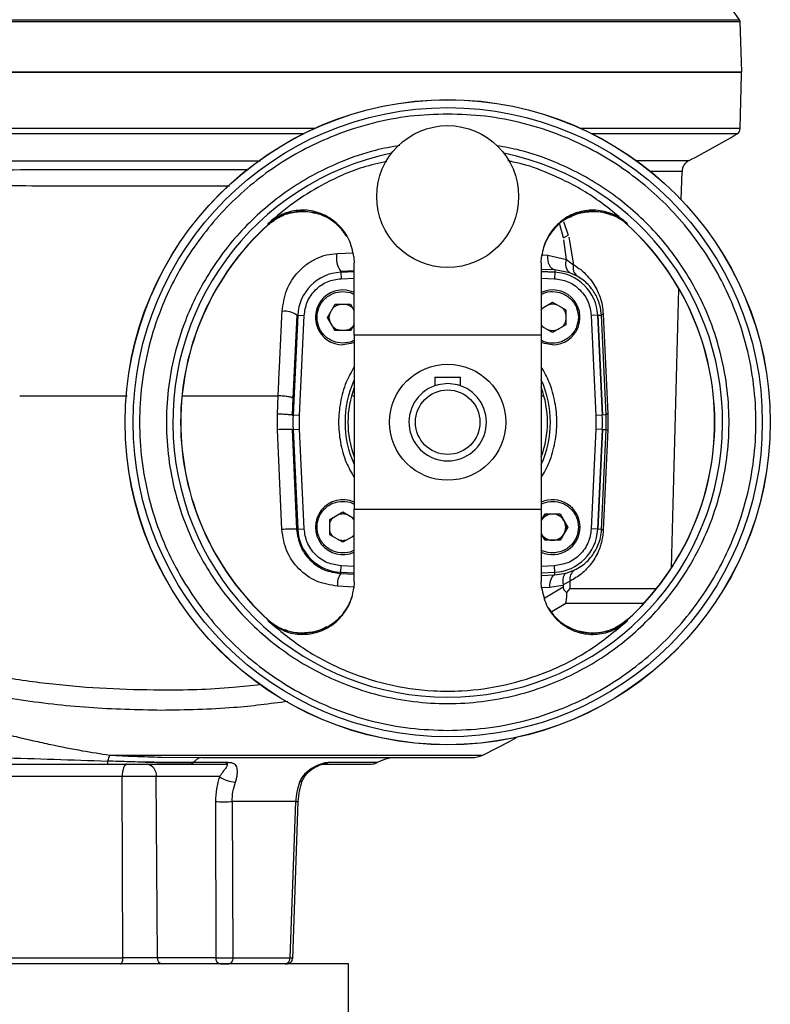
# Model space of a CAD drawing. Header units: millimetres. Extents: x 351 to 1801, y 78 to 1352.
# Tile 15 of 39: x 1182 to 1299, y 710 to 862. Entities that reach past the tile are written whole.
import ezdxf

# ---------------------------------------------------------------- set-up
doc = ezdxf.new("R2010")
doc.units = ezdxf.units.MM

msp = doc.modelspace()

# ---------------------------------------------------------------- linework, layer by layer
at = {"color": 8, "linetype": 'Continuous', "lineweight": 25}
for p, q in [((1114.44, 862.12), (1293.89, 862.12)), ((1114.53, 862.4), (1204.16, 862.4)), ((1204.16, 862.4), (1293.8, 862.4)), ((1227.91, 845.53), (1114.41, 845.53)), ((1226.16, 844.7), (1114.9, 844.7)), ((1293.92, 845.53), (1269.22, 845.53)), ((1293.43, 844.7), (1270.96, 844.7)), ((1277.8, 840.56), (1285.97, 840.56)), ((1284.89, 838.84), (1280.06, 838.84)), ((1266.49, 828.55), (1265.95, 830.62)), ((1266.54, 831.09), (1267.25, 828.97)), ((1231.4, 826.16), (1233.9, 826.27)), ((1263.06, 825.95), (1264.1, 825.88)), ((1234.06, 823.44), (1231.97, 823.33)), ((1231.98, 823.26), (1234.06, 823.36)), ((1231.98, 823.26), (1231.98, 823.23)), ((1265.17, 823.61), (1263.06, 823.68)), ((1263.06, 823.36), (1265.15, 823.26)), ((1265.15, 823.26), (1265.15, 823.23)), ((1232.02, 822.24), (1234.06, 822.33)), ((1263.06, 822.33), (1265.11, 822.24)), ((1224.56, 801.09), (1224.59, 801.09)), ((1272.56, 801.09), (1272.54, 801.09)), ((1224.56, 798.86), (1224.59, 798.87)), ((1272.54, 798.87), (1272.56, 798.86)), ((1234.06, 777.63), (1232.02, 777.72)), ((1265.11, 777.72), (1263.06, 777.63)), ((1231.97, 776.51), (1234.06, 776.4)), ((1231.98, 776.7), (1231.98, 776.72)), ((1234.06, 776.6), (1231.98, 776.7)), ((1265.15, 776.7), (1263.06, 776.6)), ((1263.06, 776.23), (1265.17, 776.31)), ((1265.15, 776.7), (1265.15, 776.72)), ((1234.06, 774.43), (1231.47, 774.56)), ((1264.36, 774.36), (1263.12, 774.31)), ((1263.64, 772.74), (1266.46, 774.44)), ((1267.54, 774.2), (1280.95, 774.2)), ((1264.71, 770.64), (1266.86, 771.95)), ((1266.86, 771.95), (1279.03, 771.95)), ((1196.16, 748.37), (1253.99, 748.37)), ((1237.61, 747.2), (1230.01, 747.2))]:
    msp.add_line(p, q, dxfattribs=at)
at = {"color": 7, "linetype": 'Continuous', "lineweight": 25}
for p, q in [((1294.16, 854.28), (1293.89, 862.12)), ((1293.92, 845.53), (1294.14, 853.95)), ((1284.78, 834.48), (1284.89, 838.84)), ((1220.67, 830.56), (1220.7, 830.61)), ((1220.7, 830.61), (1220.72, 830.77)), ((1276.41, 830.77), (1276.43, 830.61)), ((1276.43, 830.61), (1276.46, 830.56)), ((1266.49, 828.55), (1267.25, 828.97)), ((1267, 825.21), (1266.55, 828.27)), ((1267.32, 828.68), (1268.09, 824.39)), ((1234.01, 825.63), (1234.06, 824.69)), ((1234.06, 813.48), (1234.06, 824.69)), ((1263.06, 824.69), (1263.12, 825.63)), ((1263.06, 824.69), (1263.06, 813.48)), ((1264.1, 825.88), (1267, 825.21)), ((1267, 825.21), (1268.09, 824.39)), ((1231.97, 823.33), (1231.98, 823.26)), ((1234.06, 823.33), (1231.98, 823.23)), ((1231.98, 823.23), (1232.02, 822.24)), ((1265.15, 823.23), (1263.06, 823.33)), ((1265.15, 823.23), (1265.11, 822.24)), ((1265.17, 823.61), (1265.15, 823.26)), ((1267.49, 823.16), (1265.17, 823.61)), ((1268.65, 822.62), (1267.49, 823.16)), ((1283.28, 777.44), (1284.41, 820.67)), ((1263.06, 817.58), (1264.83, 818.6)), ((1264.83, 818.6), (1266.87, 817.42)), ((1229.94, 816.24), (1231.12, 818.28)), ((1230.2, 816.24), (1230.33, 816.91)), ((1231.12, 818.28), (1233.48, 818.28)), ((1233.48, 818.28), (1234.06, 817.27)), ((1266.87, 817.42), (1266.87, 815.06)), ((1225.19, 816.57), (1224.54, 803.7)), ((1224.56, 801.09), (1225.28, 816.57)), ((1225.31, 816.57), (1224.59, 801.09)), ((1225.31, 816.57), (1226.31, 816.52)), ((1225.59, 801.04), (1226.31, 816.52)), ((1231.12, 814.2), (1229.94, 816.24)), ((1230.33, 815.57), (1230.2, 816.24)), ((1271.82, 816.57), (1270.82, 816.52)), ((1270.82, 816.52), (1271.54, 801.04)), ((1272.54, 801.09), (1271.82, 816.57)), ((1271.85, 816.57), (1272.39, 816.59)), ((1271.85, 816.57), (1272.56, 801.09)), ((1273.14, 801.12), (1272.39, 816.59)), ((1272.67, 816.74), (1273.4, 801.26)), ((1233.48, 814.2), (1231.12, 814.2)), ((1234.06, 815.21), (1233.48, 814.2)), ((1264.83, 813.88), (1263.06, 814.9)), ((1266.87, 815.06), (1264.83, 813.88)), ((1263.06, 813.48), (1234.06, 813.48)), ((1234.06, 813.48), (1234.06, 786.48)), ((1263.06, 813.48), (1263.06, 786.48)), ((1246.56, 806.98), (1246.56, 805.64)), ((1246.56, 806.98), (1250.56, 806.98)), ((1250.56, 805.64), (1250.56, 806.98)), ((1222.15, 801.24), (1222.28, 804.07)), ((1224.54, 803.7), (1224.42, 801.1)), ((1233.83, 804.07), (1234.06, 804.07)), ((1263.06, 804.07), (1263.32, 804.07)), ((1222.15, 798.82), (1222.15, 801.24)), ((1224.42, 801.1), (1224.56, 801.09)), ((1225.59, 801.04), (1224.59, 801.09)), ((1225.59, 798.91), (1225.59, 801.04)), ((1272.54, 801.09), (1271.54, 801.04)), ((1271.54, 801.04), (1271.54, 798.91)), ((1273.14, 801.12), (1272.56, 801.09)), ((1273.14, 798.84), (1273.14, 801.12)), ((1273.4, 801.26), (1273.4, 798.8)), ((1222.85, 783.34), (1222.15, 798.82)), ((1224.42, 798.86), (1225.13, 783.38)), ((1224.42, 798.86), (1224.56, 798.86)), ((1225.28, 783.39), (1224.56, 798.86)), ((1224.59, 798.87), (1225.59, 798.91)), ((1224.59, 798.87), (1225.31, 783.39)), ((1226.31, 783.44), (1225.59, 798.91)), ((1271.54, 798.91), (1270.82, 783.44)), ((1272.54, 798.87), (1271.54, 798.91)), ((1271.82, 783.39), (1272.54, 798.87)), ((1272.56, 798.86), (1271.85, 783.39)), ((1272.42, 783.36), (1273.14, 798.84)), ((1272.56, 798.86), (1273.14, 798.84)), ((1273.4, 798.8), (1272.69, 783.32)), ((1234.06, 786.48), (1263.06, 786.48)), ((1234.06, 775.26), (1234.06, 786.48)), ((1263.06, 786.48), (1263.06, 775.26)), ((1230.26, 784.89), (1232.3, 786.07)), ((1230.26, 782.54), (1230.26, 784.89)), ((1232.3, 786.07), (1234.06, 785.05)), ((1263.06, 784.74), (1263.65, 785.76)), ((1263.65, 785.76), (1266.01, 785.76)), ((1266.01, 785.76), (1267.19, 783.71)), ((1225.31, 783.39), (1226.31, 783.44)), ((1267.19, 783.71), (1266.01, 781.67)), ((1266.8, 784.38), (1266.93, 783.71)), ((1266.93, 783.71), (1266.8, 783.05)), ((1271.82, 783.39), (1270.82, 783.44)), ((1272.42, 783.36), (1271.85, 783.39)), ((1232.3, 781.36), (1230.26, 782.54)), ((1234.06, 782.38), (1232.3, 781.36)), ((1263.65, 781.67), (1263.06, 782.69)), ((1266.01, 781.67), (1263.65, 781.67)), ((1231.98, 776.72), (1232.02, 777.72)), ((1265.15, 776.72), (1265.11, 777.72)), ((1231.97, 776.51), (1231.98, 776.7)), ((1231.98, 776.72), (1234.06, 776.63)), ((1263.06, 776.63), (1265.15, 776.72)), ((1265.17, 776.31), (1265.15, 776.7)), ((1265.17, 776.31), (1266.94, 776.59)), ((1266.94, 776.59), (1268.25, 777.08)), ((1234.06, 775.26), (1234.01, 774.32)), ((1263.12, 774.32), (1263.06, 775.26)), ((1266.47, 774.69), (1264.36, 774.36)), ((1267.56, 775.35), (1266.46, 774.75)), ((1266.46, 774.75), (1266.47, 774.69)), ((1266.47, 774.69), (1266.46, 774.44)), ((1267.03, 773.56), (1267.54, 774.2)), ((1267.54, 774.2), (1267.56, 775.35)), ((1220.7, 769.35), (1220.67, 769.39)), ((1220.72, 769.19), (1220.7, 769.35)), ((1276.43, 769.35), (1276.41, 769.19)), ((1276.46, 769.39), (1276.43, 769.35)), ((1204.16, 748.05), (1210.48, 747.98)), ((1208.73, 746.98), (1214.02, 746.98)), ((1214.51, 747.2), (1209.12, 747.2)), ((1198.09, 745.03), (1178.24, 745.03)), ((1198.21, 716.95), (1198.09, 745.03)), ((1213.18, 745.03), (1203.38, 745.03)), ((1203.56, 716.95), (1203.38, 745.03)), ((1212.55, 741.16), (1212.61, 716.95)), ((1225, 741.16), (1215.15, 741.16)), ((1215.15, 741.16), (1215.23, 716.95)), ((1224.15, 716.95), (1225, 741.16)), ((1224.54, 716.79), (1225.38, 741.15)), ((1178.12, 716.95), (1198.21, 716.95)), ((1212.61, 716.95), (1203.56, 716.95)), ((1215.23, 716.95), (1224.15, 716.95)), ((1188.16, 715.98), (1143.16, 715.98)), ((1233.16, 715.98), (1188.16, 715.98)), ((1233.16, 703.48), (1233.16, 715.98))]:
    msp.add_line(p, q, dxfattribs=at)
at = {"color": 7, "linetype": 'Continuous', "lineweight": 25, "flags": 128}
for points in [[(1265.17, 823.61), (1264.93, 823.67), (1264.7, 823.81), (1264.5, 824.03), (1264.33, 824.32), (1264.2, 824.67), (1264.12, 825.06), (1264.08, 825.47), (1264.1, 825.88)], [(1234.06, 812.37), (1233.55, 812.18), (1232.3, 811.99)], [(1264.83, 811.99), (1263.58, 812.18), (1263.06, 812.37)], [(1248.56, 805.98), (1247.07, 805.79), (1246.56, 805.64)], [(1250.56, 805.64), (1250.06, 805.79), (1248.56, 805.98)], [(1265.17, 776.31), (1265.01, 776.26), (1264.85, 776.14), (1264.71, 775.96), (1264.58, 775.71), (1264.49, 775.42), (1264.41, 775.09), (1264.37, 774.73), (1264.36, 774.36)], [(1253.99, 748.37), (1258.14, 750.5), (1259.23, 751.11)], [(1198.79, 746.98), (1198.66, 746.94), (1198.53, 746.83), (1198.41, 746.65), (1198.3, 746.41), (1198.22, 746.12), (1198.15, 745.78), (1198.11, 745.41), (1198.09, 745.03)], [(1197.84, 715.98), (1197.91, 716), (1197.98, 716.05), (1198.04, 716.14), (1198.1, 716.26), (1198.14, 716.41), (1198.18, 716.58), (1198.2, 716.76), (1198.21, 716.95)], [(1215.23, 716.95), (1215.22, 716.76), (1215.18, 716.58), (1215.12, 716.41), (1215.05, 716.26), (1214.96, 716.14), (1214.85, 716.05), (1214.74, 716), (1214.63, 715.98)]]:
    msp.add_lwpolyline(points, dxfattribs=at)
at = {"color": 8, "linetype": 'Continuous', "lineweight": 25, "flags": 128}
for points in [[(1226.02, 744.37), (1226.01, 744.34), (1225.92, 744.26), (1225.78, 744.2), (1225.59, 744.17)], [(1225, 741.16), (1225.18, 741.15), (1225.31, 741.15), (1225.37, 741.15), (1225.38, 741.14), (1225.36, 741.15)]]:
    msp.add_lwpolyline(points, dxfattribs=at)
at = {"color": 7, "linetype": 'Continuous', "lineweight": 25}
for centre, radius in [((1248.56, 799.98), 50.02), ((1248.56, 799.98), 50), ((1248.56, 799.98), 48.78), ((1248.56, 834.98), 11), ((1248.56, 799.98), 9), ((1248.56, 799.98), 5)]:
    msp.add_circle(centre, radius, dxfattribs=at)
for centre, radius, start, end in [((1212.66, 803.94), 100, 35.7748, 41.4241), ((1293.39, 862.1), 0.5, 2, 35.7748), ((1293.14, 853.98), 1, 358.5, 17.4823), ((1221.81, 964.99), 140, 297.279, 300.7698), ((1292.92, 845.56), 1, 300.7698, 358.5), ((1248.56, 799.98), 42.62, 101.7828, 78.2172), ((1286.89, 838.78), 2, 117.279, 178.5), ((1248.56, 799.98), 41.41, 132.2892, 227.7108), ((1248.56, 799.98), 41.39, 132.3655, 227.6393), ((1248.56, 799.98), 41.41, 312.2892, 47.7108), ((1248.56, 799.98), 41.39, 312.3641, 47.6379), ((1234.99, 825.42), 3.67, 168.3738, 214.6753), ((1268.5, 824.49), 1.67, 154.3832, 232.7238), ((1232.3, 816.24), 7, 92.6574, 177.3426), ((1264.83, 816.24), 7, 2.6574, 87.3426), ((1269.61, 823.9), 1.6, 162.2826, 233.0502), ((1232.3, 816.24), 4.25, 65.485, 270), ((1264.83, 816.24), 4.25, 270, 114.515), ((1223.35, 814.18), 3.02, 52.426, 99.0642), ((1272.7, 816.33), 0.405, 93.2234, 140.1642), ((1248.56, 799.98), 15.47, 159.6281, 200.3719), ((1248.56, 799.98), 6, 109.4712, 70.5288), ((1248.56, 799.98), 15.47, 339.6281, 20.3719), ((1248.56, 799.98), 24, 177.3426, 182.6574), ((1248.56, 799.98), 24, 357.3426, 2.6574), ((1273.43, 800.91), 0.36, 94.4443, 143.5786), ((1223.62, 780.05), 18.82, 87.5707, 94.4707), ((1273.43, 799.84), 1.04, 253.9413, 268.422), ((1232.3, 783.71), 4.25, 65.485, 294.515), ((1264.83, 783.71), 4.25, 0, 114.515), ((1264.83, 783.71), 2.04, 210, 90), ((1264.83, 783.71), 2.04, 90, 150), ((1224.32, 764.62), 18.78, 87.5402, 94.4912), ((1232.3, 783.71), 7, 182.6574, 267.3426), ((1264.83, 783.71), 4.25, 245.485, 0), ((1264.83, 783.71), 7, 272.6574, 357.3426), ((1272.72, 784.45), 1.13, 254.554, 268.4027), ((1234.28, 774.88), 2.83, 144.7565, 186.3584), ((1269.12, 775.73), 1.61, 123.029, 193.5257), ((1203.56, 744.99), 8.12, 155.4889, 162.506), ((1252.28, 751.98), 4, 270, 295.4132), ((1197.97, 747.38), 2.17, 178.3969, 190.5757), ((1201.63, 745.24), 1.77, 353.0761, 78.8731), ((1208.69, 747.5), 0.521, 274.3734, 325.1921), ((1213.99, 747.69), 0.708, 272.2335, 316.7221), ((1236.7, 748.98), 2, 270, 297.266), ((1240.82, 740.98), 7, 90, 117.266), ((1216.05, 749.3), 5.15, 236.0845, 265.489), ((1213.85, 790.66), 49.52, 268.4983, 271.5017), ((1204.44, 716.85), 0.884, 173.0761, 258.8731), ((1213.49, 716.85), 0.884, 173.0761, 258.8731), ((1223.24, 716.88), 0.911, 276.8787, 4.3922)]:
    msp.add_arc(centre, radius, start, end, dxfattribs=at)
at = {"color": 8, "linetype": 'Continuous', "lineweight": 25}
for centre, radius, start, end in [((1226.06, 824.63), 8.03, 31.1788, 131.8901), ((1271.07, 824.65), 8.02, 48.0417, 162.3142), ((1248.56, 799.98), 15.92, 155.6156, 204.3844), ((1248.56, 799.98), 15.92, 335.6156, 24.3844), ((1226.06, 775.31), 8.02, 228.0417, 342.3142), ((1271.07, 775.32), 8.03, 211.1788, 311.8901), ((1229.23, 748.47), 1.49, 272.5543, 301.7001)]:
    msp.add_arc(centre, radius, start, end, dxfattribs=at)
at = {"color": 7, "linetype": 'Continuous', "lineweight": 25}
for points, knots in [([(1114.38, 854.28), (1114.43, 854.28), (1114.58, 854.28), (1115.78, 854.28), (1117.89, 854.28), (1120.88, 854.28), (1124.66, 854.28), (1129.21, 854.28), (1134.48, 854.28), (1140.42, 854.28), (1146.98, 854.28), (1154.08, 854.28), (1161.67, 854.28), (1169.67, 854.28), (1178, 854.28), (1186.58, 854.28), (1195.33, 854.28), (1201.22, 854.28), (1204.16, 854.28)], [0, 0, 0, 0, 0.033032, 0.097497, 0.161961, 0.226426, 0.29089, 0.355355, 0.419819, 0.484284, 0.548748, 0.613213, 0.677677, 0.742142, 0.806606, 0.871071, 0.935535, 1, 1, 1, 1]), ([(1204.16, 854.28), (1201.47, 854.28), (1195.98, 854.28), (1187.7, 854.28), (1179.31, 854.28), (1170.95, 854.28), (1162.75, 854.28), (1154.84, 854.28), (1147.37, 854.28), (1140.46, 854.28), (1134.24, 854.28), (1128.78, 854.28), (1124.17, 854.28), (1120.45, 854.28), (1117.7, 854.28), (1116.58, 854.28), (1116.08, 854.28)], [0, 0, 0, 0, 0.065632, 0.133473, 0.203329, 0.274959, 0.348073, 0.422342, 0.4974, 0.57286, 0.648321, 0.723379, 0.797648, 0.870762, 0.942392, 1, 1, 1, 1]), ([(1294.09, 854.28), (1294.02, 854.28), (1293.88, 854.28), (1292.69, 854.28), (1290.74, 854.28), (1287.89, 854.28), (1284.16, 854.28), (1279.55, 854.28), (1274.09, 854.28), (1267.87, 854.28), (1260.96, 854.28), (1253.49, 854.28), (1245.58, 854.28), (1237.38, 854.28), (1229.02, 854.28), (1220.68, 854.28), (1212.39, 854.28), (1206.91, 854.28), (1204.16, 854.28)], [0, 0, 0, 0, 0.058245, 0.116492, 0.177464, 0.239984, 0.303799, 0.368622, 0.434134, 0.499997, 0.56586, 0.631373, 0.696196, 0.760011, 0.82253, 0.883502, 0.941752, 1, 1, 1, 1]), ([(1248.56, 847.77), (1246.62, 847.7), (1242.68, 847.56), (1236.76, 846.41), (1231.35, 844.67), (1226.54, 842.48), (1222.34, 840.03), (1218.38, 837.14), (1214.71, 833.83), (1211.41, 830.16), (1208.52, 826.2), (1206.06, 822), (1203.87, 817.19), (1202.12, 811.78), (1201.02, 805.87), (1200.66, 799.98), (1201.02, 794.09), (1202.12, 788.18), (1203.87, 782.77), (1206.06, 777.96), (1208.52, 773.75), (1211.41, 769.79), (1214.71, 766.13), (1218.38, 762.82), (1222.34, 759.93), (1226.54, 757.47), (1231.35, 755.28), (1236.76, 753.55), (1242.68, 752.4), (1246.62, 752.26), (1248.56, 752.19)], [0, 0, 0, 0, 0.038814, 0.078832, 0.119976, 0.152138, 0.184303, 0.21715, 0.25, 0.282846, 0.315697, 0.347859, 0.380024, 0.421165, 0.461184, 0.5, 0.538813, 0.578832, 0.619976, 0.652138, 0.684303, 0.71715, 0.75, 0.782846, 0.815697, 0.847859, 0.880024, 0.921165, 0.961184, 1, 1, 1, 1]), ([(1248.56, 752.19), (1250.51, 752.26), (1254.45, 752.4), (1260.37, 753.55), (1265.78, 755.28), (1270.58, 757.47), (1274.79, 759.93), (1278.75, 762.82), (1282.42, 766.13), (1285.72, 769.79), (1288.61, 773.75), (1291.07, 777.96), (1293.26, 782.77), (1295.01, 788.18), (1296.11, 794.09), (1296.47, 799.98), (1296.11, 805.87), (1295.01, 811.78), (1293.26, 817.19), (1291.07, 822), (1288.61, 826.2), (1285.72, 830.16), (1282.42, 833.83), (1278.75, 837.14), (1274.79, 840.03), (1270.58, 842.48), (1265.78, 844.67), (1260.37, 846.41), (1254.45, 847.56), (1250.51, 847.7), (1248.56, 847.77)], [0, 0, 0, 0, 0.038814, 0.078832, 0.119976, 0.152138, 0.184303, 0.21715, 0.25, 0.282846, 0.315697, 0.347859, 0.380024, 0.421165, 0.461184, 0.5, 0.538813, 0.578832, 0.619976, 0.652138, 0.684303, 0.71715, 0.75, 0.782846, 0.815697, 0.847859, 0.880024, 0.921165, 0.961184, 1, 1, 1, 1]), ([(1153.94, 840.56), (1154.77, 840.56), (1156.57, 840.56), (1159.59, 840.56), (1163.02, 840.55), (1166.06, 840.55), (1168.51, 840.54), (1170.31, 840.54), (1172.13, 840.54), (1173.97, 840.53), (1175.83, 840.53), (1177.65, 840.53), (1179.69, 840.52), (1182.14, 840.52), (1184.9, 840.52), (1187.58, 840.51), (1190.01, 840.51), (1193.55, 840.51), (1198.28, 840.5), (1202.22, 840.5), (1204.16, 840.5)], [0, 0, 0, 0, 0.057915, 0.125436, 0.20256, 0.281015, 0.317773, 0.354528, 0.391281, 0.428031, 0.464778, 0.501522, 0.535059, 0.584067, 0.643504, 0.693224, 0.736397, 0.781069, 0.892114, 1, 1, 1, 1]), ([(1239.1, 840.41), (1237.86, 840.14), (1234.33, 839.35), (1229.5, 837.08), (1224.6, 834.1), (1222.02, 831.88), (1220.72, 830.77)], [0, 0, 0, 0, 0.181408, 0.514454, 0.755403, 1, 1, 1, 1]), ([(1276.41, 830.77), (1274.65, 832.24), (1271.09, 835.22), (1265.46, 838.13), (1261, 839.86), (1258.63, 840.35), (1257.9, 840.51)], [0, 0, 0, 0, 0.324486, 0.658216, 0.89439, 1, 1, 1, 1]), ([(1220.68, 830.58), (1221.31, 831.06), (1222.55, 832), (1224.71, 832.63), (1226.59, 832.73), (1227.67, 832.49), (1228.09, 832.39)], [0, 0, 0, 0, 0.297491, 0.583742, 0.835612, 1, 1, 1, 1]), ([(1234.01, 825.63), (1233.81, 826.56), (1233.42, 828.4), (1231.7, 830.7), (1229.4, 832.3), (1226.74, 832.99), (1224.07, 832.75), (1222.04, 831.87), (1221.05, 831.04), (1220.72, 830.77)], [0, 0, 0, 0, 0.159871, 0.319783, 0.477775, 0.630922, 0.77938, 0.926633, 1, 1, 1, 1]), ([(1276.41, 830.77), (1275.69, 831.31), (1274.24, 832.4), (1271.56, 832.99), (1268.91, 832.72), (1266.5, 831.58), (1264.57, 829.7), (1263.46, 827.6), (1263.21, 826.17), (1263.12, 825.63)], [0, 0, 0, 0, 0.15346, 0.306165, 0.4544, 0.601698, 0.752111, 0.907507, 1, 1, 1, 1]), ([(1267.34, 831.71), (1267.68, 831.89), (1268.71, 832.41), (1270.89, 832.76), (1272.78, 832.62), (1273.71, 832.2), (1273.75, 832.18)], [0, 0, 0, 0, 0.176056, 0.532909, 0.981439, 1, 1, 1, 1]), ([(1222.88, 817.16), (1223.05, 818.3), (1223.38, 820.56), (1224.99, 823.02), (1226.7, 824.55), (1228.17, 825.41), (1229.76, 825.99), (1230.85, 826.1), (1231.4, 826.16)], [0, 0, 0, 0, 0.255908, 0.509165, 0.634004, 0.756662, 0.87876, 1, 1, 1, 1]), ([(1268.09, 824.39), (1268.46, 824.15), (1269.2, 823.68), (1270.19, 822.74), (1271.02, 821.71), (1271.67, 820.62), (1272.17, 819.46), (1272.54, 818.18), (1272.63, 817.21), (1272.67, 816.74)], [0, 0, 0, 0, 0.1684038, 0.3365754, 0.4995505, 0.6299848, 0.7496201, 0.8799593, 1, 1, 1, 1]), ([(1226.31, 816.52), (1226.41, 817.23), (1226.64, 818.7), (1227.96, 820.58), (1229.84, 821.91), (1231.31, 822.13), (1232.02, 822.24)], [0, 0, 0, 0, 0.241268, 0.5, 0.758732, 1, 1, 1, 1]), ([(1265.11, 822.24), (1265.82, 822.13), (1267.29, 821.91), (1269.16, 820.58), (1270.49, 818.7), (1270.71, 817.23), (1270.82, 816.52)], [0, 0, 0, 0, 0.241268, 0.5, 0.758732, 1, 1, 1, 1]), ([(1272.39, 816.59), (1272.35, 816.99), (1272.29, 817.58), (1272.11, 818.28), (1271.89, 818.93), (1271.55, 819.68), (1271.02, 820.54), (1270.35, 821.34), (1269.55, 822.06), (1268.96, 822.43), (1268.65, 822.62)], [0, 0, 0, 0, 0.114983, 0.172521, 0.23485, 0.34987, 0.484198, 0.652003, 0.81637, 1, 1, 1, 1]), ([(1232.3, 812.24), (1231.8, 812.3), (1231.02, 812.38), (1230.09, 812.88), (1229.45, 813.39), (1228.93, 814.03), (1228.45, 814.96), (1228.2, 816.24), (1228.45, 817.52), (1228.93, 818.45), (1229.45, 819.09), (1230.09, 819.61), (1231.02, 820.11), (1231.8, 820.19), (1232.3, 820.24)], [0, 0, 0, 0, 0.119728, 0.18418, 0.25, 0.31582, 0.380272, 0.5, 0.619728, 0.68418, 0.75, 0.81582, 0.880272, 1, 1, 1, 1]), ([(1222.28, 804.07), (1222.3, 804.57), (1222.36, 805.96), (1222.56, 810.32), (1222.74, 814.19), (1222.88, 817.16)], [0, 0, 0, 0, 0.114085, 0.318779, 1, 1, 1, 1]), ([(1230.76, 817.66), (1230.78, 817.68), (1230.89, 817.82), (1231.14, 818), (1231.53, 818.23), (1231.84, 818.26), (1232, 818.28)], [0, 0, 0, 0, 0.059728, 0.361397, 0.663444, 1, 1, 1, 1]), ([(1232.61, 818.28), (1232.77, 818.26), (1233.07, 818.23), (1233.46, 818), (1233.72, 817.82), (1233.82, 817.68), (1233.84, 817.66)], [0, 0, 0, 0, 0.3365727, 0.6382569, 0.9403187, 1, 1, 1, 1]), ([(1263.06, 817.38), (1263.07, 817.38), (1263.13, 817.52), (1263.25, 817.66), (1263.39, 817.76), (1263.41, 817.78)], [0, 0, 0, 0, 0.03163, 0.840236, 1, 1, 1, 1]), ([(1266.25, 817.78), (1266.27, 817.76), (1266.4, 817.66), (1266.59, 817.4), (1266.82, 817.01), (1266.85, 816.71), (1266.87, 816.55)], [0, 0, 0, 0, 0.059728, 0.361397, 0.663444, 1, 1, 1, 1]), ([(1266.87, 815.94), (1266.85, 815.78), (1266.82, 815.47), (1266.59, 815.08), (1266.4, 814.83), (1266.27, 814.72), (1266.25, 814.7)], [0, 0, 0, 0, 0.336573, 0.638257, 0.940319, 1, 1, 1, 1]), ([(1232, 814.2), (1231.84, 814.22), (1231.53, 814.25), (1231.14, 814.48), (1230.89, 814.67), (1230.78, 814.8), (1230.76, 814.82)], [0, 0, 0, 0, 0.336573, 0.638257, 0.940319, 1, 1, 1, 1]), ([(1233.84, 814.82), (1233.82, 814.8), (1233.72, 814.67), (1233.46, 814.48), (1233.07, 814.25), (1232.77, 814.22), (1232.61, 814.2)], [0, 0, 0, 0, 0.059728, 0.3613972, 0.6634442, 1, 1, 1, 1]), ([(1263.41, 814.7), (1263.39, 814.72), (1263.25, 814.83), (1263.14, 814.97), (1263.07, 815.1), (1263.06, 815.1)], [0, 0, 0, 0, 0.159846, 0.967183, 1, 1, 1, 1]), ([(1263.81, 814.47), (1263.97, 814.4), (1264.29, 814.24), (1264.83, 814.18), (1265.37, 814.24), (1265.69, 814.4), (1265.85, 814.47)], [0, 0, 0, 0, 0.245667, 0.5, 0.754333, 1, 1, 1, 1]), ([(1182.2, 804.07), (1186.63, 804.07), (1192.16, 804.07), (1197.75, 804.07), (1198.87, 804.07)], [0, 0, 0, 0, 0.799748, 1, 1, 1, 1]), ([(1207.47, 804.07), (1207.95, 804.07), (1212.9, 804.07), (1217.83, 804.07), (1222.28, 804.07)], [0, 0, 0, 0, 0.097745, 1, 1, 1, 1]), ([(1224.54, 803.7), (1224.53, 803.73), (1224.5, 803.76), (1224.35, 803.83), (1224.15, 803.88), (1223.85, 803.94), (1223.51, 803.99), (1223.11, 804.03), (1222.69, 804.06), (1222.41, 804.07), (1222.28, 804.07)], [0, 0, 0, 0, 0.145554, 0.24999, 0.380952, 0.499765, 0.627199, 0.749493, 0.884438, 1, 1, 1, 1]), ([(1224.42, 801.1), (1224.41, 801.1), (1224.39, 801.11), (1224.26, 801.12), (1224.04, 801.14), (1223.73, 801.16), (1223.37, 801.18), (1222.96, 801.21), (1222.55, 801.23), (1222.28, 801.24), (1222.15, 801.24)], [0, 0, 0, 0, 0.1151872, 0.2383914, 0.3675867, 0.5, 0.6324133, 0.7616086, 0.8848128, 1, 1, 1, 1]), ([(1264.83, 787.71), (1265.33, 787.66), (1266.11, 787.58), (1267.04, 787.08), (1267.68, 786.56), (1268.2, 785.92), (1268.68, 784.99), (1268.92, 783.71), (1268.68, 782.44), (1268.2, 781.51), (1267.68, 780.87), (1267.04, 780.35), (1266.11, 779.85), (1265.33, 779.77), (1264.83, 779.71)], [0, 0, 0, 0, 0.119728, 0.18418, 0.25, 0.31582, 0.380272, 0.5, 0.619728, 0.68418, 0.75, 0.81582, 0.880272, 1, 1, 1, 1]), ([(1230.26, 784.02), (1230.28, 784.18), (1230.31, 784.48), (1230.54, 784.87), (1230.73, 785.13), (1230.86, 785.24), (1230.88, 785.25)], [0, 0, 0, 0, 0.336573, 0.638257, 0.940319, 1, 1, 1, 1]), ([(1234.06, 784.74), (1233.96, 784.89), (1233.77, 785.19), (1233.47, 785.39), (1233.32, 785.48)], [0, 0, 0, 0, 0.504888, 1, 1, 1, 1]), ([(1263.29, 785.13), (1263.31, 785.16), (1263.41, 785.29), (1263.67, 785.48), (1264.06, 785.7), (1264.36, 785.74), (1264.52, 785.76)], [0, 0, 0, 0, 0.059728, 0.361397, 0.663444, 1, 1, 1, 1]), ([(1265.13, 785.76), (1265.29, 785.74), (1265.6, 785.7), (1265.99, 785.48), (1266.24, 785.29), (1266.35, 785.16), (1266.37, 785.13)], [0, 0, 0, 0, 0.336573, 0.638257, 0.940319, 1, 1, 1, 1]), ([(1231.47, 774.56), (1230.36, 774.74), (1228.15, 775.1), (1225.36, 777.13), (1223.36, 779.96), (1223.02, 782.21), (1222.85, 783.34)], [0, 0, 0, 0, 0.250351, 0.500136, 0.750018, 1, 1, 1, 1]), ([(1225.13, 783.38), (1225.26, 782.5), (1225.54, 780.72), (1227.14, 778.5), (1229.35, 776.92), (1231.09, 776.65), (1231.97, 776.51)], [0, 0, 0, 0, 0.247026, 0.497853, 0.748076, 1, 1, 1, 1]), ([(1232.02, 777.72), (1231.31, 777.83), (1229.84, 778.05), (1227.96, 779.38), (1226.64, 781.26), (1226.41, 782.73), (1226.31, 783.44)], [0, 0, 0, 0, 0.241268, 0.5, 0.758732, 1, 1, 1, 1]), ([(1230.88, 782.18), (1230.86, 782.19), (1230.73, 782.3), (1230.54, 782.56), (1230.31, 782.95), (1230.28, 783.25), (1230.26, 783.41)], [0, 0, 0, 0, 0.059728, 0.361397, 0.663444, 1, 1, 1, 1]), ([(1270.82, 783.44), (1270.71, 782.73), (1270.49, 781.26), (1269.16, 779.38), (1267.29, 778.05), (1265.82, 777.83), (1265.11, 777.72)], [0, 0, 0, 0, 0.241268, 0.5, 0.758732, 1, 1, 1, 1]), ([(1272.69, 783.32), (1272.64, 782.79), (1272.56, 782), (1272.31, 781.03), (1272.01, 780.15), (1271.53, 779.13), (1270.64, 777.76), (1269.34, 776.39), (1268.15, 775.7), (1267.56, 775.35)], [0, 0, 0, 0, 0.126219, 0.187155, 0.251232, 0.370999, 0.503053, 0.751291, 1, 1, 1, 1]), ([(1268.25, 777.08), (1268.59, 777.26), (1269.24, 777.61), (1270.12, 778.33), (1270.86, 779.14), (1271.46, 780.02), (1271.92, 780.98), (1272.28, 782.06), (1272.37, 782.93), (1272.42, 783.36)], [0, 0, 0, 0, 0.184976, 0.354182, 0.516189, 0.652217, 0.766847, 0.884961, 1, 1, 1, 1]), ([(1234.06, 782.58), (1234.06, 782.57), (1233.99, 782.44), (1233.88, 782.3), (1233.74, 782.19), (1233.72, 782.18)], [0, 0, 0, 0, 0.03163, 0.840236, 1, 1, 1, 1]), ([(1264.52, 781.67), (1264.36, 781.69), (1264.06, 781.73), (1263.67, 781.95), (1263.41, 782.14), (1263.31, 782.27), (1263.29, 782.3)], [0, 0, 0, 0, 0.336573, 0.638257, 0.940319, 1, 1, 1, 1]), ([(1266.37, 782.3), (1266.35, 782.27), (1266.24, 782.14), (1265.99, 781.95), (1265.6, 781.73), (1265.29, 781.69), (1265.13, 781.67)], [0, 0, 0, 0, 0.059728, 0.361397, 0.663444, 1, 1, 1, 1]), ([(1266.94, 776.59), (1266.84, 776.53), (1266.64, 776.41), (1266.45, 775.97), (1266.37, 775.4), (1266.43, 774.96), (1266.46, 774.75)], [0, 0, 0, 0, 0.249858, 0.499917, 0.762501, 1, 1, 1, 1]), ([(1220.72, 769.19), (1221.44, 768.64), (1222.88, 767.56), (1225.57, 766.96), (1228.22, 767.24), (1230.63, 768.38), (1232.56, 770.25), (1233.67, 772.36), (1233.92, 773.79), (1234.01, 774.32)], [0, 0, 0, 0, 0.15346, 0.306165, 0.4544, 0.601698, 0.752111, 0.907507, 1, 1, 1, 1]), ([(1263.12, 774.32), (1263.32, 773.4), (1263.71, 771.56), (1265.43, 769.26), (1267.73, 767.66), (1270.39, 766.96), (1273.06, 767.2), (1275.09, 768.09), (1276.08, 768.91), (1276.41, 769.19)], [0, 0, 0, 0, 0.159871, 0.319783, 0.477775, 0.630922, 0.77938, 0.926633, 1, 1, 1, 1]), ([(1266.46, 774.44), (1266.47, 774.38), (1266.47, 774.28), (1266.53, 774.09), (1266.71, 773.82), (1266.91, 773.66), (1267.03, 773.56)], [0, 0, 0, 0, 0.127218, 0.250847, 0.500928, 1, 1, 1, 1]), ([(1266.86, 771.95), (1266.93, 772.24), (1267.05, 772.74), (1267.04, 773.31), (1267.03, 773.56)], [0, 0, 0, 0, 0.569468, 1, 1, 1, 1]), ([(1141.47, 771.95), (1143.7, 770.52), (1148.15, 767.66), (1155.42, 764.23), (1162.99, 761.39), (1171.73, 758.89), (1181.71, 756.92), (1192.88, 755.6), (1200.41, 755.44), (1204.16, 755.36)], [0, 0, 0, 0, 0.126052, 0.251885, 0.376677, 0.500604, 0.667266, 0.834158, 1, 1, 1, 1]), ([(1220.72, 769.19), (1222.48, 767.72), (1226.04, 764.75), (1232.28, 761.46), (1239.11, 759.18), (1245.37, 758.27), (1251.55, 758.27), (1257.56, 759.09), (1264.23, 761.2), (1270.71, 764.47), (1274.49, 767.6), (1276.41, 769.19)], [0, 0, 0, 0, 0.112326, 0.227853, 0.344073, 0.464109, 0.535891, 0.645955, 0.759283, 0.877734, 1, 1, 1, 1]), ([(1229.79, 768.24), (1229.45, 768.07), (1228.42, 767.54), (1226.24, 767.19), (1224.35, 767.33), (1223.42, 767.76), (1223.38, 767.77)], [0, 0, 0, 0, 0.176056, 0.532909, 0.981439, 1, 1, 1, 1]), ([(1276.44, 769.38), (1275.81, 768.9), (1274.58, 767.95), (1272.42, 767.33), (1270.54, 767.23), (1269.46, 767.47), (1269.04, 767.56)], [0, 0, 0, 0, 0.297491, 0.583742, 0.835612, 1, 1, 1, 1]), ([(1163.76, 748.23), (1165.39, 748.21), (1168.65, 748.16), (1173.89, 748.07), (1180.17, 747.94), (1187.52, 747.74), (1193.05, 747.54), (1195.81, 747.44)], [0, 0, 0, 0, 0.169606, 0.337065, 0.503276, 0.752661, 1, 1, 1, 1]), ([(1196.16, 748.37), (1197.44, 748.3), (1200.12, 748.16), (1202.78, 748.09), (1204.16, 748.05)], [0, 0, 0, 0, 0.479267, 1, 1, 1, 1]), ([(1164.75, 746.98), (1166.3, 746.98), (1169.41, 746.98), (1174.45, 746.98), (1179.65, 746.98), (1184.97, 746.98), (1190.38, 746.98), (1194.01, 746.98), (1195.84, 746.98)], [0, 0, 0, 0, 0.1660395, 0.3327941, 0.4988663, 0.6639678, 0.8307518, 1, 1, 1, 1]), ([(1209.12, 747.2), (1208.06, 747.2), (1205.95, 747.21), (1202.61, 747.25), (1199.23, 747.32), (1196.95, 747.4), (1195.81, 747.44)], [0, 0, 0, 0, 0.251186, 0.501724, 0.750355, 1, 1, 1, 1]), ([(1195.84, 746.98), (1196.96, 746.98), (1199.17, 746.98), (1202.46, 746.98), (1205.68, 746.98), (1207.71, 746.98), (1208.73, 746.98)], [0, 0, 0, 0, 0.252919, 0.500502, 0.749247, 1, 1, 1, 1]), ([(1210.48, 747.98), (1210.25, 747.95), (1209.78, 747.88), (1209.34, 747.43), (1209.12, 747.2)], [0, 0, 0, 0, 0.48364, 1, 1, 1, 1]), ([(1210.48, 747.98), (1212.27, 747.98), (1215.89, 747.98), (1221.22, 747.98), (1226.47, 747.98), (1231.5, 747.98), (1236.21, 747.98), (1240.44, 747.98), (1244.11, 747.98), (1247.15, 747.98), (1249.49, 747.98), (1251.11, 747.98), (1252.1, 747.98), (1252.22, 747.98), (1252.28, 747.98)], [0, 0, 0, 0, 0.07856, 0.159155, 0.241651, 0.326987, 0.413159, 0.5, 0.586834, 0.673006, 0.758349, 0.840839, 0.921435, 1, 1, 1, 1]), ([(1214.02, 746.98), (1214.07, 746.98), (1214.16, 746.98), (1214.26, 746.96), (1214.33, 746.93), (1214.41, 746.87), (1214.38, 746.69), (1214.19, 746.43), (1214.01, 746.18), (1213.88, 746), (1213.64, 745.68), (1213.36, 745.28), (1213.18, 745.03)], [0, 0, 0, 0, 0.032144, 0.06325, 0.092971, 0.126205, 0.250977, 0.500427, 0.584209, 0.610144, 0.750224, 1, 1, 1, 1]), ([(1215.64, 744.17), (1215.71, 744.39), (1215.86, 744.83), (1215.98, 745.62), (1215.96, 746.42), (1215.65, 746.94), (1215.12, 747.17), (1214.71, 747.19), (1214.51, 747.2)], [0, 0, 0, 0, 0.120918, 0.250715, 0.499542, 0.748725, 0.874385, 1, 1, 1, 1]), ([(1230.01, 747.2), (1229.86, 747.19), (1229.55, 747.17), (1228.69, 746.94), (1227.54, 746.42), (1226.52, 745.62), (1225.88, 744.83), (1225.68, 744.39), (1225.59, 744.17)], [0, 0, 0, 0, 0.125526, 0.250903, 0.500263, 0.74936, 0.879113, 1, 1, 1, 1]), ([(1226.02, 744.37), (1226.11, 744.56), (1226.29, 744.95), (1226.84, 745.65), (1227.67, 746.33), (1228.59, 746.79), (1229.15, 746.96), (1229.36, 746.99), (1229.41, 746.99), (1229.44, 746.99)], [0, 0, 0, 0, 0.140189, 0.280854, 0.556072, 0.801871, 0.906084, 0.95386, 1, 1, 1, 1]), ([(1229.24, 746.98), (1230.33, 746.98), (1232.56, 746.98), (1234.87, 746.98), (1236.41, 746.98), (1236.6, 746.98), (1236.7, 746.98)], [0, 0, 0, 0, 0.2413412, 0.4899545, 0.7436638, 1, 1, 1, 1]), ([(1203.38, 745.03), (1203.02, 745.03), (1202.28, 745.04), (1200.92, 745.04), (1199.47, 745.04), (1198.55, 745.03), (1198.09, 745.03)], [0, 0, 0, 0, 0.250162, 0.500303, 0.750292, 1, 1, 1, 1]), ([(1213.18, 745.03), (1212.99, 744.41), (1212.63, 743.18), (1212.58, 741.83), (1212.55, 741.16)], [0, 0, 0, 0, 0.501596, 1, 1, 1, 1]), ([(1215.15, 741.16), (1215.17, 741.68), (1215.2, 742.73), (1215.5, 743.69), (1215.64, 744.17)], [0, 0, 0, 0, 0.494643, 1, 1, 1, 1]), ([(1225.59, 744.17), (1225.43, 743.69), (1225.12, 742.73), (1225.04, 741.68), (1225, 741.16)], [0, 0, 0, 0, 0.505357, 1, 1, 1, 1]), ([(1225.38, 741.15), (1225.43, 741.71), (1225.51, 742.83), (1225.85, 743.86), (1226.02, 744.37)], [0, 0, 0, 0, 0.500296, 1, 1, 1, 1]), ([(1203.56, 716.95), (1203.19, 716.95), (1202.45, 716.95), (1201.06, 716.95), (1199.6, 716.95), (1198.67, 716.95), (1198.21, 716.95)], [0, 0, 0, 0, 0.2508313, 0.5007268, 0.7504788, 1, 1, 1, 1]), ([(1212.61, 716.95), (1212.8, 716.95), (1213.17, 716.94), (1213.88, 716.94), (1214.61, 716.94), (1215.02, 716.95), (1215.23, 716.95)], [0, 0, 0, 0, 0.250155, 0.500074, 0.750028, 1, 1, 1, 1]), ([(1223.55, 715.98), (1223.67, 715.99), (1223.93, 716.02), (1224.26, 716.24), (1224.49, 716.57), (1224.53, 716.82), (1224.55, 716.94)], [0, 0, 0, 0, 0.240229, 0.499521, 0.759064, 1, 1, 1, 1]), ([(1213.32, 715.98), (1213.41, 715.98), (1213.6, 715.98), (1213.96, 715.98), (1214.32, 715.98), (1214.53, 715.98), (1214.63, 715.98)], [0, 0, 0, 0, 0.250371, 0.500036, 0.749996, 1, 1, 1, 1])]:
    msp.add_open_spline(points, degree=3, knots=knots, dxfattribs=at)
for points in [[(1204.16, 854.28), (1207.11, 854.28), (1213, 854.28), (1221.75, 854.28), (1230.33, 854.28), (1238.66, 854.28), (1246.66, 854.28), (1254.25, 854.28), (1261.35, 854.28), (1267.91, 854.28), (1273.85, 854.28), (1279.12, 854.28), (1283.67, 854.28), (1287.45, 854.28), (1290.43, 854.28), (1292.57, 854.28), (1293.91, 854.28), (1294.08, 854.28), (1294.16, 854.28)], [(1264.16, 818.21), (1264.38, 818.28), (1264.83, 818.41), (1265.27, 818.28), (1265.5, 818.21)], [(1231.63, 785.69), (1231.86, 785.75), (1232.3, 785.88), (1232.75, 785.75), (1232.97, 785.69)], [(1232.97, 781.74), (1232.75, 781.68), (1232.3, 781.55), (1231.86, 781.68), (1231.63, 781.74)], [(1223.35, 715.98), (1222.05, 715.98), (1219.45, 715.98), (1216.24, 715.98), (1214.63, 715.98)]]:
    msp.add_open_spline(points, degree=3, dxfattribs=at)
at = {"color": 8, "linetype": 'Continuous', "lineweight": 25}
for points, knots in [([(1241.14, 842.89), (1239.88, 842.67), (1236.76, 842.12), (1232.39, 840.58), (1228.03, 838.55), (1224.24, 836.28), (1220.67, 833.61), (1217.37, 830.57), (1214.39, 827.22), (1211.8, 823.59), (1209.6, 819.75), (1207.65, 815.37), (1206.09, 810.44), (1205.13, 805.05), (1204.84, 799.69), (1205.2, 794.34), (1206.23, 788.97), (1207.85, 784.06), (1209.86, 779.7), (1212.11, 775.89), (1214.75, 772.3), (1217.77, 768.98), (1221.11, 765.98), (1224.71, 763.37), (1228.54, 761.14), (1232.91, 759.16), (1237.83, 757.58), (1243.21, 756.58), (1248.56, 756.25), (1253.92, 756.58), (1259.3, 757.58), (1264.22, 759.16), (1268.59, 761.14), (1272.42, 763.37), (1276.02, 765.98), (1279.36, 768.98), (1282.38, 772.3), (1285.02, 775.89), (1287.27, 779.7), (1289.28, 784.06), (1290.9, 788.97), (1291.93, 794.34), (1292.29, 799.69), (1292, 805.05), (1291.03, 810.44), (1289.48, 815.37), (1287.53, 819.75), (1285.33, 823.59), (1282.74, 827.22), (1279.76, 830.57), (1276.46, 833.61), (1272.89, 836.28), (1269.09, 838.55), (1264.74, 840.58), (1260.44, 842.1), (1257.4, 842.64), (1256.2, 842.85)], [0, 0, 0, 0, 0.014904, 0.036592, 0.053543, 0.070491, 0.087799, 0.105105, 0.122413, 0.139719, 0.156669, 0.173618, 0.195307, 0.216408, 0.236879, 0.257352, 0.278453, 0.300141, 0.317091, 0.33404, 0.351348, 0.368653, 0.385961, 0.403267, 0.420218, 0.437166, 0.458856, 0.479957, 0.500428, 0.5209, 0.542001, 0.563689, 0.58064, 0.597588, 0.614896, 0.632202, 0.64951, 0.666816, 0.683766, 0.700715, 0.722404, 0.743506, 0.763976, 0.784449, 0.80555, 0.827238, 0.844188, 0.861137, 0.878445, 0.895751, 0.913058, 0.930364, 0.947315, 0.964263, 0.985953, 1, 1, 1, 1]), ([(1204.16, 840.5), (1206.51, 840.5), (1211.34, 840.5), (1216.49, 840.51), (1219.23, 840.51), (1219.56, 840.51)], [0, 0, 0, 0, 0.4545431, 0.9351663, 1, 1, 1, 1]), ([(1217.62, 839.12), (1216.12, 839.12), (1211.7, 839.13), (1204.22, 839.13), (1195.34, 839.13), (1186.57, 839.11), (1178, 839.08), (1169.74, 839.03), (1161.83, 838.96), (1157.02, 838.88), (1154.61, 838.84)], [0, 0, 0, 0, 0.068617, 0.201334, 0.334725, 0.467004, 0.599595, 0.733165, 0.866272, 1, 1, 1, 1]), ([(1145.04, 837.98), (1145.05, 837.98), (1145.07, 837.98), (1145.14, 837.97), (1145.4, 837.93), (1145.96, 837.86), (1146.91, 837.75), (1148.48, 837.58), (1150.81, 837.38), (1154.08, 837.18), (1158.24, 836.99), (1163.35, 836.85), (1169.44, 836.75), (1176.13, 836.69), (1183.33, 836.66), (1190.6, 836.64), (1195.9, 836.63), (1198.92, 836.63), (1199.78, 836.63), (1200.64, 836.63), (1201.52, 836.63), (1202.4, 836.63), (1203.29, 836.63), (1203.89, 836.63), (1204.18, 836.63), (1204.18, 836.63), (1204.19, 836.63), (1204.19, 836.63), (1204.2, 836.63), (1204.24, 836.63), (1204.41, 836.63), (1205.09, 836.63), (1206.59, 836.63), (1209.15, 836.63), (1211.98, 836.63), (1213.94, 836.63), (1214.72, 836.64)], [0, 0, 0, 0, 0.000148, 0.001236, 0.004186, 0.01521, 0.033024, 0.057559, 0.100595, 0.15529, 0.221667, 0.299943, 0.389224, 0.489413, 0.582679, 0.684791, 0.781135, 0.792352, 0.803654, 0.815043, 0.826522, 0.838092, 0.849755, 0.861513, 0.861513, 0.861515, 0.861521, 0.861541, 0.861623, 0.861944, 0.863221, 0.86831, 0.888586, 0.922232, 0.969135, 1, 1, 1, 1]), ([(1276.46, 830.56), (1276.45, 830.56), (1276.45, 830.57), (1276.43, 830.61), (1276.43, 830.61)], [0, 0, 0, 0, 0.8914513, 1, 1, 1, 1]), ([(1232.3, 820.24), (1232.81, 820.2), (1233.43, 820.16), (1233.97, 819.86), (1234.06, 819.81)], [0, 0, 0, 0, 0.820545, 1, 1, 1, 1]), ([(1263.06, 819.81), (1263.16, 819.86), (1263.7, 820.15), (1264.83, 820.33), (1266.1, 820.09), (1267.04, 819.61), (1267.68, 819.09), (1268.19, 818.45), (1268.69, 817.52), (1268.77, 816.74), (1268.83, 816.24)], [0, 0, 0, 0, 0.040539, 0.225902, 0.411265, 0.511049, 0.612951, 0.714853, 0.814637, 1, 1, 1, 1]), ([(1268.83, 816.24), (1268.77, 815.74), (1268.69, 814.96), (1268.19, 814.03), (1267.68, 813.39), (1267.04, 812.87), (1266.1, 812.39), (1264.83, 812.16), (1263.7, 812.33), (1263.16, 812.62), (1263.06, 812.67)], [0, 0, 0, 0, 0.185363, 0.285147, 0.387049, 0.488951, 0.588735, 0.774098, 0.959461, 1, 1, 1, 1]), ([(1234.06, 812.67), (1233.97, 812.62), (1233.43, 812.33), (1232.81, 812.28), (1232.3, 812.24)], [0, 0, 0, 0, 0.179455, 1, 1, 1, 1]), ([(1234.06, 808.58), (1233.62, 807.8), (1232.64, 806.07), (1231.85, 803.13), (1231.55, 799.98), (1231.85, 796.83), (1232.64, 793.89), (1233.62, 792.16), (1234.06, 791.38)], [0, 0, 0, 0, 0.147756, 0.328999, 0.5, 0.671001, 0.852244, 1, 1, 1, 1]), ([(1263.06, 791.38), (1263.51, 792.16), (1264.49, 793.89), (1265.27, 796.83), (1265.58, 799.98), (1265.27, 803.13), (1264.49, 806.07), (1263.51, 807.8), (1263.06, 808.58)], [0, 0, 0, 0, 0.147756, 0.328999, 0.5, 0.671001, 0.852244, 1, 1, 1, 1]), ([(1228.3, 783.71), (1228.35, 784.22), (1228.44, 784.99), (1228.94, 785.92), (1229.45, 786.56), (1230.09, 787.08), (1231.02, 787.57), (1232.29, 787.8), (1233.43, 787.63), (1233.97, 787.34), (1234.06, 787.28)], [0, 0, 0, 0, 0.185363, 0.285147, 0.387049, 0.488951, 0.588735, 0.774098, 0.959461, 1, 1, 1, 1]), ([(1263.06, 787.28), (1263.16, 787.34), (1263.7, 787.63), (1264.32, 787.68), (1264.83, 787.71)], [0, 0, 0, 0, 0.179455, 1, 1, 1, 1]), ([(1234.06, 780.15), (1233.97, 780.09), (1233.43, 779.8), (1232.29, 779.63), (1231.02, 779.86), (1230.09, 780.35), (1229.45, 780.87), (1228.94, 781.51), (1228.44, 782.44), (1228.35, 783.21), (1228.3, 783.71)], [0, 0, 0, 0, 0.040539, 0.225902, 0.411265, 0.511049, 0.612951, 0.714853, 0.814637, 1, 1, 1, 1]), ([(1264.83, 779.71), (1264.32, 779.75), (1263.7, 779.8), (1263.16, 780.09), (1263.06, 780.15)], [0, 0, 0, 0, 0.820545, 1, 1, 1, 1]), ([(1141.86, 774.44), (1144.03, 773.08), (1148.45, 770.3), (1155.62, 767.02), (1163.18, 764.27), (1170.96, 762.13), (1179.06, 760.48), (1187.29, 759.33), (1195.65, 758.64), (1204.98, 758.42), (1213.01, 758.58), (1218.13, 759.19), (1219.55, 759.35)], [0, 0, 0, 0, 0.100042, 0.204419, 0.303813, 0.406387, 0.506907, 0.609645, 0.710343, 0.811876, 0.947795, 1, 1, 1, 1]), ([(1220.67, 769.39), (1220.68, 769.39), (1220.68, 769.39), (1220.7, 769.35), (1220.7, 769.35)], [0, 0, 0, 0, 0.891451, 1, 1, 1, 1]), ([(1133.64, 762.93), (1133.64, 762.93), (1133.53, 762.96), (1133.92, 762.86), (1134.76, 762.65), (1136.01, 762.34), (1137.38, 762), (1139.28, 761.54), (1141.85, 760.93), (1144.68, 760.26), (1147.24, 759.66), (1149.32, 759.18), (1151.55, 758.67), (1153.68, 758.19), (1155.69, 757.73), (1157.57, 757.28), (1159.56, 756.8), (1161.65, 756.28), (1163.46, 755.82), (1164.96, 755.44), (1166.14, 755.14), (1167.39, 754.82), (1168.71, 754.48), (1170.1, 754.12), (1171.56, 753.75), (1173.08, 753.36), (1175.04, 752.86), (1177.08, 752.35), (1178.89, 751.9), (1180.3, 751.55), (1182.01, 751.14), (1184.33, 750.6), (1187.74, 749.85), (1191.69, 749.06), (1194.74, 748.58), (1196.16, 748.37)], [0, 0, 0, 0, 0.00018, 0.063489, 0.127892, 0.171414, 0.215369, 0.25973, 0.321205, 0.384371, 0.416557, 0.449113, 0.482016, 0.515245, 0.539046, 0.563487, 0.58855, 0.614217, 0.640466, 0.653463, 0.667183, 0.681613, 0.69674, 0.712546, 0.729016, 0.746131, 0.763873, 0.794272, 0.814073, 0.823584, 0.841091, 0.870422, 0.899833, 0.953541, 1, 1, 1, 1]), ([(1204.16, 755.36), (1207.93, 755.42), (1214.52, 755.52), (1220.99, 756.37), (1223.77, 756.74)], [0, 0, 0, 0, 0.570703, 1, 1, 1, 1]), ([(1201.63, 747.28), (1201.97, 747.27), (1203.43, 747.24), (1205.96, 747.21), (1208.07, 747.2), (1209.12, 747.2)], [0, 0, 0, 0, 0.129893, 0.56393, 1, 1, 1, 1]), ([(1224.15, 716.95), (1224.28, 716.95), (1224.51, 716.95), (1224.52, 716.94), (1224.53, 716.94)], [0, 0, 0, 0, 0.555456, 1, 1, 1, 1])]:
    msp.add_open_spline(points, degree=3, knots=knots, dxfattribs=at)

doc.saveas('drawing.dxf')
